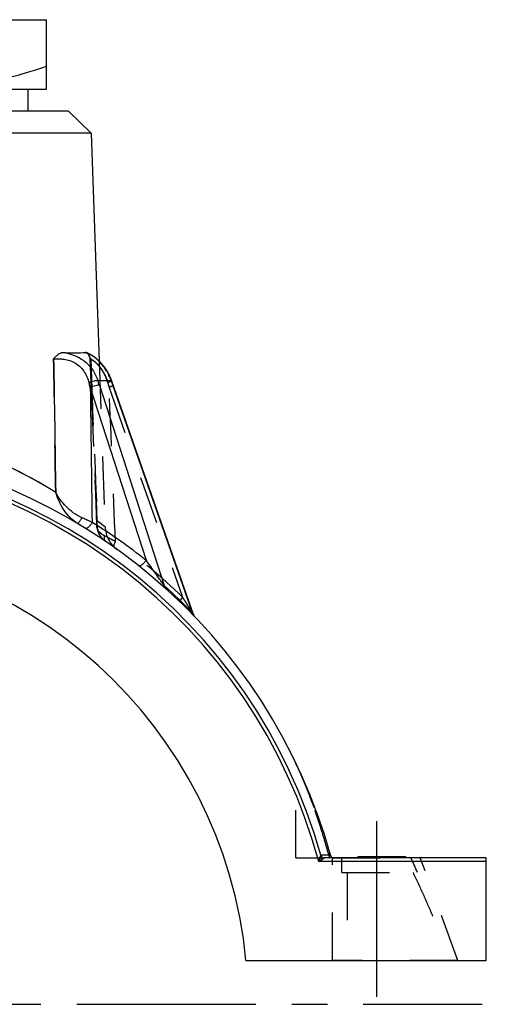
# Model space of a CAD drawing. Header units: millimetres. Extents: x 405 to 595, y 420 to 581.
# Tile 23 of 23: x 531 to 595, y 441 to 575. Entities that reach past the tile are written whole.
import ezdxf

# ---------------------------------------------------------------- set-up
doc = ezdxf.new("R2010")
doc.units = ezdxf.units.MM
doc.header["$LTSCALE"] = 65.185185
doc.linetypes.add('CENTER', pattern=[0.6, 0.375, -0.075, 0.075, -0.075])
doc.linetypes.add('HIDDEN', pattern=[0.2, 0.1, -0.1])
for name, color, linetype in [('FASEN', 7, 'CONTINUOUS'), ('FLAECHEN', 7, 'CONTINUOUS'), ('KOERPER', 7, 'CONTINUOUS'), ('KONST.EL_MIT_GEO', 7, 'CONTINUOUS')]:
    doc.layers.add(name, color=color, linetype=linetype)

msp = doc.modelspace()

# ---------------------------------------------------------------- linework, layer by layer
at = {"layer": 'FASEN', "color": 7, "linetype": 'Continuous'}
for p, q in [((538, 562.75), (462, 562.75)), ((538, 562.75), (541.1, 559.75)), ((541.1, 559.75), (458.9, 559.75))]:
    msp.add_line(p, q, dxfattribs=at)
at = {"layer": 'FLAECHEN', "color": 7, "linetype": 'Continuous'}
for p, q in [((541.1, 559.75), (542.19, 528.59)), ((562.21, 446.75), (595, 446.75))]:
    msp.add_line(p, q, dxfattribs=at)
at = {"layer": 'FLAECHEN', "color": 8, "linetype": 'HIDDEN'}
msp.add_line((542.19, 528.59), (542.98, 505.99), dxfattribs=at)
at = {"layer": 'FLAECHEN', "color": 2, "linetype": 'CENTER'}
msp.add_line((500, 440.75), (594.43, 440.75), dxfattribs=at)
at = {"layer": 'FLAECHEN', "color": 7, "linetype": 'Continuous'}
msp.add_arc((500, 440.75), 62.5, 5.5089, 174.4911, dxfattribs=at)
at = {"layer": 'KOERPER', "color": 8, "linetype": 'HIDDEN'}
for p, q in [((574, 460.75), (586, 460.75)), ((575.28, 458.75), (575.28, 460.75)), ((575.28, 458.75), (585.62, 458.75)), ((576.03, 458.75), (576.03, 446.75))]:
    msp.add_line(p, q, dxfattribs=at)
msp.add_arc((494.68, 419.22), 99.16, 23.4953, 24.7615, dxfattribs=at)
msp.add_open_spline([(585, 458.75), (585.48, 457.77), (586.39, 455.8), (587.68, 452.8), (588.93, 449.78), (589.74, 447.76), (590.14, 446.75)], degree=3, knots=[0, 0, 0, 0, 0.249992, 0.499993, 0.749996, 1, 1, 1, 1], dxfattribs=at)
at = {"layer": 'KONST.EL_MIT_GEO', "color": 7, "linetype": 'Continuous'}
for p, q in [((465, 575.25), (535, 575.25)), ((535, 565.75), (535, 575.25)), ((465, 565.75), (535, 565.75)), ((532.5, 562.75), (532.5, 565.75)), ((540.43, 529.77), (540.42, 529.77)), ((540.45, 529.76), (540.43, 529.77)), ((540.47, 529.75), (540.45, 529.76)), ((540.49, 529.74), (540.47, 529.75)), ((540.52, 529.73), (540.49, 529.74)), ((540.54, 529.72), (540.52, 529.73)), ((540.57, 529.71), (540.54, 529.72)), ((540.59, 529.7), (540.57, 529.71)), ((540.62, 529.69), (540.59, 529.7)), ((540.65, 529.68), (540.62, 529.69)), ((540.67, 529.66), (540.65, 529.68)), ((540.7, 529.65), (540.67, 529.66)), ((540.73, 529.63), (540.7, 529.65)), ((540.77, 529.62), (540.73, 529.63)), ((540.8, 529.6), (540.77, 529.62)), ((540.83, 529.59), (540.8, 529.6)), ((540.87, 529.57), (540.83, 529.59)), ((542.2, 528.59), (542.17, 528.62)), ((542.23, 528.56), (542.2, 528.59)), ((542.26, 528.53), (542.23, 528.56)), ((542.29, 528.5), (542.26, 528.53)), ((542.32, 528.47), (542.29, 528.5)), ((542.35, 528.44), (542.32, 528.47)), ((542.38, 528.41), (542.35, 528.44)), ((542.41, 528.37), (542.38, 528.41)), ((542.44, 528.34), (542.41, 528.38)), ((542.47, 528.31), (542.44, 528.34)), ((542.5, 528.27), (542.47, 528.31)), ((542.53, 528.24), (542.5, 528.28)), ((542.56, 528.21), (542.53, 528.24)), ((542.59, 528.17), (542.56, 528.21)), ((542.62, 528.14), (542.59, 528.17)), ((542.65, 528.1), (542.62, 528.14)), ((542.68, 528.06), (542.65, 528.1)), ((542.71, 528.03), (542.68, 528.07)), ((542.74, 527.99), (542.71, 528.03)), ((542.77, 527.95), (542.74, 527.99)), ((542.8, 527.91), (542.77, 527.95)), ((542.83, 527.88), (542.8, 527.92)), ((542.86, 527.84), (542.83, 527.88)), ((542.89, 527.8), (542.86, 527.84)), ((542.92, 527.76), (542.89, 527.8)), ((542.95, 527.72), (542.92, 527.76)), ((542.98, 527.68), (542.95, 527.72)), ((543.01, 527.63), (542.98, 527.68)), ((543.04, 527.59), (543.01, 527.63)), ((543.07, 527.55), (543.04, 527.59)), ((543.1, 527.51), (543.07, 527.55)), ((543.13, 527.46), (543.1, 527.51)), ((543.24, 527.28), (543.21, 527.33)), ((543.27, 527.24), (543.24, 527.28)), ((542, 525.96), (543.8, 525.96)), ((543.44, 526.95), (543.41, 527)), ((543.46, 526.9), (543.44, 526.95)), ((543.49, 526.85), (543.46, 526.9)), ((543.52, 526.79), (543.49, 526.85)), ((543.54, 526.74), (543.52, 526.79)), ((543.57, 526.69), (543.54, 526.74)), ((543.59, 526.64), (543.57, 526.69)), ((543.62, 526.58), (543.59, 526.64)), ((543.64, 526.53), (543.62, 526.58)), ((543.67, 526.47), (543.64, 526.53)), ((543.69, 526.42), (543.67, 526.48)), ((543.72, 526.36), (543.69, 526.42)), ((543.74, 526.31), (543.72, 526.37)), ((543.76, 526.25), (543.74, 526.31)), ((543.79, 526.19), (543.76, 526.25)), ((543.81, 526.13), (543.79, 526.2)), ((543.83, 526.08), (543.81, 526.14)), ((543.85, 526.02), (543.83, 526.08)), ((543.88, 525.94), (543.85, 526.02)), ((543.95, 525.74), (543.87, 525.96)), ((540.96, 525.02), (548.58, 501.4)), ((542.21, 525.33), (551.05, 497.95)), ((555.04, 494.01), (543.95, 525.75)), ((554.89, 494.23), (544.02, 525.33)), ((555.09, 493.9), (555.07, 493.94)), ((555.1, 493.87), (555.08, 493.91)), ((572.42, 461.11), (572.14, 460.25)), ((595, 460.25), (572.14, 460.25)), ((573.74, 461.12), (572.43, 461.12)), ((572.9, 460.75), (572.88, 460.74)), ((595, 460.75), (572.91, 460.75)), ((577.5, 460.95), (584, 460.95)), ((577.5, 460.75), (577.5, 460.95)), ((577.67, 460.75), (577.67, 460.95)), ((583.31, 460.75), (583.31, 460.95)), ((584, 460.75), (584, 460.95)), ((595, 446.75), (595, 460.75))]:
    msp.add_line(p, q, dxfattribs=at)
at = {"layer": 'KONST.EL_MIT_GEO', "color": 8, "linetype": 'HIDDEN'}
for p, q in [((532.5, 562.75), (467.5, 562.75)), ((540.65, 529.68), (540.64, 529.68)), ((540.67, 529.66), (540.66, 529.67)), ((540.7, 529.65), (540.69, 529.66)), ((540.73, 529.63), (540.72, 529.64)), ((540.77, 529.62), (540.75, 529.63)), ((540.75, 529.43), (540.77, 529.41)), ((540.77, 529.41), (540.78, 529.38)), ((540.78, 529.39), (540.79, 529.36)), ((540.8, 529.6), (540.79, 529.61)), ((540.79, 529.36), (540.81, 529.34)), ((540.81, 529.34), (540.82, 529.31)), ((540.83, 529.59), (540.82, 529.59)), ((540.82, 529.31), (540.83, 529.28)), ((540.83, 529.29), (540.84, 529.26)), ((540.84, 529.26), (540.85, 529.23)), ((540.85, 529.23), (540.86, 529.2)), ((540.87, 529.57), (540.86, 529.57)), ((540.86, 529.21), (540.87, 529.18)), ((540.87, 529.18), (540.88, 529.15)), ((540.88, 529.15), (540.88, 529.12)), ((540.88, 529.12), (540.89, 529.09)), ((540.91, 529.55), (540.89, 529.56)), ((540.89, 529.09), (540.89, 529.06)), ((540.89, 529.06), (540.9, 529.03)), ((540.91, 528.94), (541.24, 520.69)), ((541.37, 529.27), (541.36, 529.27)), ((541.39, 529.25), (541.39, 529.25)), ((541.42, 529.23), (541.41, 529.24)), ((541.44, 529.22), (541.44, 529.22)), ((541.47, 529.2), (541.46, 529.2)), ((541.49, 529.18), (541.49, 529.18)), ((541.52, 529.16), (541.51, 529.16)), ((541.54, 529.14), (541.54, 529.15)), ((541.57, 529.12), (541.57, 529.13)), ((541.6, 529.1), (541.59, 529.11)), ((541.62, 529.08), (541.62, 529.09)), ((541.65, 529.06), (541.65, 529.06)), ((541.68, 529.04), (541.68, 529.04)), ((541.71, 529.02), (541.7, 529.02)), ((541.73, 529), (541.73, 529)), ((541.76, 528.97), (541.76, 528.98)), ((541.79, 528.95), (541.79, 528.95)), ((541.82, 528.93), (541.81, 528.93)), ((541.85, 528.9), (541.84, 528.91)), ((541.88, 528.88), (541.87, 528.88)), ((541.9, 528.86), (541.9, 528.86)), ((541.93, 528.83), (541.93, 528.83)), ((541.96, 528.81), (541.96, 528.81)), ((541.99, 528.78), (541.99, 528.78)), ((542.02, 528.75), (542.02, 528.76)), ((542.05, 528.73), (542.05, 528.73)), ((542.08, 528.7), (542.08, 528.7)), ((542.11, 528.67), (542.11, 528.68)), ((542.14, 528.64), (542.14, 528.65)), ((542.17, 528.62), (542.17, 528.62)), ((543.53, 525.02), (553.55, 496.37)), ((541.13, 523.47), (541.83, 506.23)), ((541.58, 512.34), (541.7, 509.54)), ((542.98, 505.98), (542.94, 506.02)), ((541.96, 505.45), (541.99, 505.36)), ((541.99, 505.36), (542.03, 505.27)), ((542.03, 505.28), (542.06, 505.19)), ((542.06, 505.19), (542.1, 505.1)), ((542.1, 505.1), (542.14, 505.02)), ((542.14, 505.02), (542.18, 504.94)), ((542.18, 504.94), (542.23, 504.86)), ((542.23, 504.86), (542.28, 504.78)), ((542.28, 504.78), (542.33, 504.71)), ((542.33, 504.71), (542.38, 504.63)), ((542.38, 504.64), (542.43, 504.56)), ((542.43, 504.56), (542.49, 504.49)), ((542.49, 504.49), (542.55, 504.42)), ((542.55, 504.43), (542.61, 504.36)), ((542.61, 504.36), (542.67, 504.3)), ((542.67, 504.3), (542.74, 504.23)), ((542.74, 504.24), (542.81, 504.17)), ((542.81, 504.18), (542.88, 504.12)), ((542.87, 504.12), (542.95, 504.06)), ((542.94, 504.06), (543.02, 504.01)), ((543.02, 504.01), (543.06, 503.98)), ((569, 460.75), (569, 473.67)), ((569, 460.75), (572.91, 460.75)), ((572.14, 460.25), (572.42, 461.11)), ((574, 446.75), (574, 460.75)), ((577.85, 460.75), (577.85, 460.95)), ((577.87, 460.75), (577.87, 460.95)), ((577.94, 460.75), (577.94, 460.95)), ((578.24, 460.75), (578.24, 460.95)), ((578.24, 460.75), (578.24, 460.95)), ((578.48, 460.75), (578.48, 460.95)), ((578.6, 460.75), (578.6, 460.95)), ((578.65, 460.75), (578.65, 460.95)), ((578.87, 460.75), (578.87, 460.95)), ((578.97, 460.75), (578.97, 460.95)), ((578.99, 460.75), (578.99, 460.95)), ((579.18, 460.75), (579.18, 460.95)), ((579.24, 460.75), (579.24, 460.95)), ((579.95, 460.75), (579.95, 460.95)), ((580.01, 460.75), (580.01, 460.95)), ((580.02, 460.75), (580.02, 460.95)), ((580.06, 460.75), (580.06, 460.95)), ((580.32, 460.75), (580.32, 460.95)), ((580.69, 460.75), (580.69, 460.95)), ((580.81, 460.75), (580.81, 460.95)), ((580.88, 460.75), (580.88, 460.95)), ((581.33, 460.75), (581.33, 460.95)), ((581.48, 460.75), (581.48, 460.95)), ((581.49, 460.75), (581.49, 460.95)), ((581.5, 460.75), (581.5, 460.95)), ((582.53, 460.75), (582.53, 460.95)), ((582.95, 460.75), (582.95, 460.95)), ((582.96, 460.75), (582.96, 460.95)), ((582.97, 460.75), (582.97, 460.95)), ((583.14, 460.75), (583.14, 460.95)), ((583.26, 460.75), (583.26, 460.95)), ((583.56, 460.75), (583.56, 460.95)), ((583.58, 460.75), (583.58, 460.95)), ((583.65, 460.75), (583.65, 460.95)), ((591.1, 446.75), (586, 460.75)), ((591.1, 446.75), (574, 446.75))]:
    msp.add_line(p, q, dxfattribs=at)
at = {"layer": 'KONST.EL_MIT_GEO', "color": 2, "linetype": 'CENTER'}
msp.add_line((580, 465.75), (580, 441.75), dxfattribs=at)
at = {"layer": 'KONST.EL_MIT_GEO', "color": 8, "linetype": 'HIDDEN'}
for points in [[(540.75, 529.44), (540.75, 529.43), (540.77, 529.41)], [(540.9, 529.03), (540.9, 529), (540.9, 528.97), (540.91, 528.94)], [(541.83, 506.23), (541.84, 506.13), (541.85, 506.02)], [(541.85, 506.02), (541.86, 505.92), (541.87, 505.83), (541.89, 505.73), (541.91, 505.64), (541.94, 505.54), (541.96, 505.45)]]:
    msp.add_lwpolyline(points, dxfattribs=at)
at = {"layer": 'KONST.EL_MIT_GEO', "color": 7, "linetype": 'Continuous'}
for points in [[(542.17, 528.62), (542.14, 528.65), (542.11, 528.68), (542.08, 528.7), (542.05, 528.73), (542.02, 528.76), (541.99, 528.78), (541.96, 528.81), (541.93, 528.83), (541.9, 528.86), (541.87, 528.88), (541.84, 528.91), (541.81, 528.93), (541.79, 528.95), (541.76, 528.98), (541.73, 529), (541.7, 529.02), (541.68, 529.04), (541.65, 529.06), (541.62, 529.09), (541.59, 529.11), (541.57, 529.13), (541.54, 529.15), (541.51, 529.16), (541.49, 529.18), (541.46, 529.2), (541.44, 529.22), (541.41, 529.24), (541.39, 529.25), (541.36, 529.27), (541.34, 529.29), (541.31, 529.3), (541.29, 529.32), (541.27, 529.33), (541.24, 529.35), (541.22, 529.36), (541.2, 529.38), (541.17, 529.39), (541.15, 529.41), (541.13, 529.42), (541.11, 529.43), (541.09, 529.45), (541.06, 529.46), (541.04, 529.47), (541.02, 529.48), (541, 529.49), (540.98, 529.51), (540.96, 529.52), (540.94, 529.53), (540.92, 529.54), (540.91, 529.55), (540.87, 529.57)], [(543.21, 527.33), (543.19, 527.37), (543.16, 527.42), (543.13, 527.46)], [(543.33, 527.14), (543.3, 527.19), (543.27, 527.24)], [(543.41, 527), (543.38, 527.04), (543.36, 527.09), (543.33, 527.14)], [(555.07, 493.94), (555.05, 493.98), (555.04, 494.01)], [(555.26, 493.65), (555.24, 493.68), (555.21, 493.71), (555.19, 493.74), (555.16, 493.77), (555.14, 493.8), (555.12, 493.84), (555.1, 493.87)]]:
    msp.add_lwpolyline(points, dxfattribs=at)
for centre, radius, start, end in [((539.04, 526.28), 3.73, 67.6333, 70.0659), ((412.82, 483.55), 135.96, 17.8954, 18.1738), ((674.87, 571.08), 138.62, 198.9964, 199.2712), ((385.01, 484.37), 161.16, 14.6094, 14.8408), ((500, 440.75), 76.5, 15.4403, 83.9042), ((498.93, 450.34), 70.94, 58.2684, 70.0485), ((500, 440.75), 75.23, 15.7038, 164.2962), ((500, 440.75), 74.73, 15.1259, 164.8741), ((478.74, 370.22), 149.99, 65.3872, 65.9736), ((500.38, 440.71), 77.5, 51.5414, 58.2064), ((499.13, 440.41), 77.5, 43.9888, 47.9413), ((468.92, 618.31), 188.78, 303.1484, 303.4175), ((572.9, 461.25), 0.502, 196.0741, 269.6297), ((574.22, 461.25), 0.5, 195.4403, 270)]:
    msp.add_arc(centre, radius, start, end, dxfattribs=at)
at = {"layer": 'KONST.EL_MIT_GEO', "color": 8, "linetype": 'HIDDEN'}
for centre, radius, start, end in [((703.02, 570.86), 165.94, 195.8079, 196.0339), ((498.95, 450.37), 70.91, 58.2667, 70.3048), ((479.25, 371.35), 148.76, 65.3848, 65.976), ((496.97, 447.26), 74.6, 51.9601, 52.9586), ((546.98, 506.12), 4, 182, 234.2956), ((477.81, 377.26), 143.14, 62.7681, 62.9626), ((482.75, 386.91), 132.3, 62.2294, 62.9689), ((486.7, 394.5), 123.74, 62.2104, 62.776), ((499.62, 440.72), 77.5, 45.8997, 54.711), ((568.5, 473.67), 0.5, 0, 25.6577), ((468.01, 619.69), 190.43, 303.1496, 303.4227), ((574.54, 461.25), 1.03, 194.7873, 208.8665), ((574.54, 461.24), 1.02, 194.7598, 208.8941)]:
    msp.add_arc(centre, radius, start, end, dxfattribs=at)
at = {"layer": 'KONST.EL_MIT_GEO', "color": 7, "linetype": 'Continuous'}
for points, knots in [([(517.5, 565.75), (518.98, 565.75), (521.95, 565.9), (526.36, 566.53), (530.72, 567.54), (533.58, 568.4), (535, 568.88)], [0, 0, 0, 0, 0.248841, 0.498239, 0.748574, 1, 1, 1, 1]), ([(535.96, 528.94), (536.06, 529.04), (536.21, 529.2), (536.42, 529.4), (536.7, 529.63), (536.99, 529.8), (537.22, 529.79)], [0, 0, 0, 0, 0.283658, 0.420362, 0.55169, 1, 1, 1, 1]), ([(535.96, 528.94), (536.14, 528.94), (536.55, 528.95), (537.23, 528.91), (538, 528.77), (538.79, 528.45), (539.52, 527.93), (540.1, 527.26), (540.52, 526.49), (540.72, 525.93), (540.79, 525.65)], [0, 0, 0, 0, 0.084816, 0.191814, 0.316005, 0.450655, 0.588657, 0.726214, 0.863058, 1, 1, 1, 1]), ([(537.22, 529.79), (537.74, 529.71), (538.53, 529.52), (539.5, 529.06), (540.19, 528.6), (540.79, 528.05), (541.3, 527.42), (541.71, 526.72), (541.92, 526.21), (542, 525.96)], [0, 0, 0, 0, 0.245572, 0.372294, 0.498898, 0.624702, 0.749822, 0.874752, 1, 1, 1, 1]), ([(537.22, 529.79), (537.79, 529.77), (538.82, 529.73), (539.86, 529.76), (540.31, 529.79)], [0, 0, 0, 0, 0.558416, 1, 1, 1, 1]), ([(540.31, 529.79), (540.34, 529.79), (540.37, 529.79), (540.41, 529.78), (540.42, 529.77)], [0, 0, 0, 0, 0.743061, 1, 1, 1, 1]), ([(543.8, 525.96), (543.64, 526.44), (543.21, 527.34), (542.33, 528.46), (541.4, 529.26), (540.75, 529.62), (540.46, 529.73)], [0, 0, 0, 0, 0.294035, 0.573289, 0.817795, 1, 1, 1, 1]), ([(542, 525.96), (541.97, 525.96), (541.9, 525.95), (541.73, 525.93), (541.48, 525.87), (541.14, 525.78), (540.91, 525.7), (540.79, 525.65)], [0, 0, 0, 0, 0.070972, 0.164987, 0.409747, 0.701581, 1, 1, 1, 1]), ([(543.8, 525.96), (543.81, 525.96), (543.83, 525.96), (543.86, 525.96), (543.88, 525.95), (543.88, 525.94)], [0, 0, 0, 0, 0.381316, 0.670107, 1, 1, 1, 1]), ([(542.21, 525.33), (542.18, 525.33), (542.1, 525.33), (541.93, 525.31), (541.66, 525.25), (541.31, 525.15), (541.08, 525.07), (540.96, 525.02)], [0, 0, 0, 0, 0.071497, 0.166253, 0.412606, 0.704684, 1, 1, 1, 1]), ([(544.02, 525.33), (544.04, 525.33), (544.06, 525.33), (544.09, 525.32), (544.1, 525.32)], [0, 0, 0, 0, 0.680788, 1, 1, 1, 1]), ([(539.82, 507.22), (539.4, 507.4), (538.64, 507.86), (537.65, 508.71), (536.85, 509.65), (536.42, 510.34), (536.24, 510.68)], [0, 0, 0, 0, 0.266853, 0.524995, 0.769859, 1, 1, 1, 1]), ([(539.27, 506.4), (538.88, 506.64), (538.17, 507.21), (537.32, 508.27), (536.67, 509.44), (536.36, 510.26), (536.24, 510.68)], [0, 0, 0, 0, 0.253744, 0.507618, 0.75713, 1, 1, 1, 1]), ([(539.82, 507.22), (539.78, 507.16), (539.72, 507.06), (539.62, 506.9), (539.53, 506.76), (539.45, 506.64), (539.39, 506.55), (539.35, 506.49), (539.32, 506.46), (539.3, 506.43), (539.29, 506.42), (539.28, 506.41), (539.27, 506.4), (539.27, 506.4)], [0, 0, 0, 0, 0.195127, 0.382231, 0.554328, 0.704989, 0.828606, 0.878807, 0.920637, 0.953737, 0.977868, 0.993002, 1, 1, 1, 1]), ([(541.21, 506.59), (541.18, 506.52), (541.11, 506.4), (540.99, 506.22), (540.86, 506.07), (540.73, 505.94), (540.6, 505.84), (540.49, 505.77), (540.39, 505.74), (540.33, 505.76), (540.3, 505.77)], [0, 0, 0, 0, 0.168098, 0.334738, 0.493054, 0.636736, 0.760586, 0.861274, 0.938832, 1, 1, 1, 1]), ([(548.58, 501.4), (548.54, 501.34), (548.45, 501.22), (548.31, 501.06), (548.16, 500.91), (548.02, 500.79), (547.88, 500.7), (547.78, 500.65), (547.7, 500.63), (547.64, 500.63), (547.6, 500.64), (547.58, 500.65)], [0, 0, 0, 0, 0.167731, 0.3351, 0.494761, 0.639891, 0.764753, 0.865477, 0.906545, 0.941882, 1, 1, 1, 1]), ([(551.05, 497.95), (550.95, 498.08), (550.75, 498.37), (550.34, 498.94), (549.83, 499.67), (549.21, 500.54), (548.79, 501.12), (548.58, 501.4)], [0, 0, 0, 0, 0.118615, 0.24447, 0.49871, 0.751439, 1, 1, 1, 1]), ([(551.05, 497.95), (551.06, 497.87), (551.1, 497.72), (551.19, 497.6), (551.25, 497.55)], [0, 0, 0, 0, 0.513742, 1, 1, 1, 1]), ([(555.04, 494.01), (555.04, 494.01), (555.01, 494.05), (554.99, 494.08), (554.94, 494.16), (554.91, 494.21), (554.89, 494.23)], [0, 0, 0, 0, 0.066905, 0.306657, 0.633465, 1, 1, 1, 1]), ([(554.89, 494.23), (554.9, 494.17), (554.92, 494.04), (555, 493.93), (555.04, 493.88)], [0, 0, 0, 0, 0.515568, 1, 1, 1, 1]), ([(572.43, 461.12), (572.44, 461.06), (572.49, 460.96), (572.6, 460.84), (572.74, 460.77), (572.85, 460.75), (572.91, 460.75)], [0, 0, 0, 0, 0.250435, 0.500568, 0.750384, 1, 1, 1, 1])]:
    msp.add_open_spline(points, degree=3, knots=knots, dxfattribs=at)
at = {"layer": 'KONST.EL_MIT_GEO', "color": 8, "linetype": 'HIDDEN'}
for points in [[(536.24, 510.68), (536.15, 516.77), (536.06, 522.85), (535.96, 528.94)], [(540.31, 529.79), (540.36, 529.77), (540.41, 529.75), (540.46, 529.73)], [(541.02, 528.94), (541.31, 521.56), (541.61, 514.19), (541.9, 506.81)], [(541.9, 506.81), (541.61, 514.19), (541.31, 521.56), (541.02, 528.94)], [(544.39, 503.97), (544.11, 510.99), (543.82, 518.01), (543.53, 525.02)]]:
    msp.add_open_spline(points, degree=3, dxfattribs=at)
at = {"layer": 'KONST.EL_MIT_GEO', "color": 7, "linetype": 'Continuous'}
for points in [[(535.96, 528.94), (536.06, 522.85), (536.15, 516.77), (536.24, 510.68)], [(540.96, 525.02), (541.04, 518.88), (541.13, 512.73), (541.21, 506.59)], [(572.43, 461.12), (572.42, 461.12), (572.42, 461.11), (572.42, 461.11)], [(572.91, 460.75), (572.9, 460.75), (572.9, 460.75), (572.9, 460.75)]]:
    msp.add_open_spline(points, degree=3, dxfattribs=at)
at = {"layer": 'KONST.EL_MIT_GEO', "color": 8, "linetype": 'HIDDEN'}
for points, knots in [([(540.42, 529.77), (540.41, 529.78), (540.37, 529.79), (540.34, 529.79), (540.31, 529.79)], [0, 0, 0, 0, 0.256939, 1, 1, 1, 1]), ([(540.42, 529.77), (540.48, 529.75), (540.61, 529.64), (540.7, 529.51), (540.75, 529.44)], [0, 0, 0, 0, 0.445097, 1, 1, 1, 1]), ([(541.02, 528.94), (540.97, 529.03), (540.89, 529.2), (540.8, 529.36), (540.75, 529.44)], [0, 0, 0, 0, 0.513229, 1, 1, 1, 1]), ([(543.35, 525.65), (543.28, 525.9), (543.12, 526.37), (542.85, 526.94), (542.59, 527.36), (542.39, 527.66), (542.18, 527.93), (541.97, 528.17), (541.76, 528.38), (541.56, 528.55), (541.37, 528.68), (541.23, 528.77), (541.14, 528.83), (541.08, 528.86), (541.03, 528.89), (540.98, 528.91), (540.95, 528.92), (540.93, 528.93), (540.92, 528.93), (540.91, 528.94), (540.91, 528.94), (540.91, 528.94), (540.91, 528.94)], [0, 0, 0, 0, 0.180823, 0.358789, 0.445711, 0.530324, 0.611636, 0.688389, 0.759119, 0.822322, 0.876694, 0.921341, 0.939877, 0.955866, 0.969322, 0.980273, 0.988759, 0.994827, 0.996971, 0.998533, 0.999527, 1, 1, 1, 1]), ([(540.91, 528.94), (540.91, 528.94), (540.91, 528.94), (540.91, 528.94), (540.92, 528.93), (540.94, 528.93), (540.97, 528.91), (541.01, 528.89), (541.06, 528.87), (541.13, 528.83), (541.21, 528.79), (541.3, 528.73), (541.39, 528.67), (541.54, 528.56), (541.74, 528.39), (541.98, 528.16), (542.14, 527.98), (542.22, 527.88)], [0, 0, 0, 0, 0.001446, 0.004631, 0.009691, 0.016668, 0.03649, 0.06429, 0.100232, 0.144438, 0.19697, 0.257801, 0.326787, 0.403652, 0.579208, 0.779859, 1, 1, 1, 1]), ([(540.91, 528.94), (540.91, 528.94), (540.91, 528.94), (540.91, 528.94), (540.92, 528.94), (540.94, 528.94), (540.97, 528.94), (541, 528.94), (541.02, 528.94)], [0, 0, 0, 0, 0.01855, 0.065394, 0.143386, 0.252717, 0.564828, 1, 1, 1, 1]), ([(542.22, 527.88), (542.34, 527.73), (542.83, 527.05), (543.18, 526.26), (543.35, 525.65)], [0, 0, 0, 0, 0.237863, 1, 1, 1, 1]), ([(543.88, 525.94), (543.88, 525.93), (543.88, 525.92), (543.86, 525.91), (543.84, 525.89), (543.8, 525.86), (543.71, 525.81), (543.56, 525.74), (543.43, 525.68), (543.35, 525.65)], [0, 0, 0, 0, 0.031425, 0.056201, 0.088211, 0.174635, 0.290478, 0.602215, 1, 1, 1, 1]), ([(544.1, 525.32), (544.1, 525.31), (544.09, 525.3), (544.08, 525.29), (544.05, 525.27), (544.01, 525.24), (543.91, 525.19), (543.75, 525.11), (543.61, 525.05), (543.53, 525.02)], [0, 0, 0, 0, 0.028823, 0.053043, 0.084826, 0.17147, 0.28808, 0.601766, 1, 1, 1, 1]), ([(541.9, 506.81), (541.89, 506.76), (541.84, 506.57), (541.82, 506.37), (541.83, 506.23)], [0, 0, 0, 0, 0.258089, 1, 1, 1, 1]), ([(541.83, 506.23), (541.83, 506.27), (541.83, 506.47), (541.86, 506.67), (541.9, 506.81)], [0, 0, 0, 0, 0.243705, 1, 1, 1, 1]), ([(542.87, 504.76), (542.71, 504.84), (542.43, 505.03), (542.09, 505.38), (541.89, 505.79), (541.84, 506.08), (541.83, 506.23)], [0, 0, 0, 0, 0.283735, 0.536524, 0.770698, 1, 1, 1, 1]), ([(541.9, 506.81), (541.86, 506.54), (541.85, 506), (542.03, 505.21), (542.43, 504.5), (542.84, 504.13), (543.06, 503.98)], [0, 0, 0, 0, 0.252731, 0.498091, 0.743791, 1, 1, 1, 1]), ([(541.9, 506.81), (541.99, 506.75), (542.14, 506.63), (542.36, 506.46), (542.55, 506.32), (542.7, 506.2), (542.8, 506.12), (542.87, 506.07), (542.91, 506.04), (542.94, 506.01), (542.96, 506), (542.98, 505.98), (542.98, 505.98), (542.98, 505.98)], [0, 0, 0, 0, 0.230574, 0.432236, 0.604232, 0.745915, 0.856725, 0.900407, 0.936211, 0.964095, 0.984036, 0.996009, 1, 1, 1, 1]), ([(542.87, 504.76), (542.85, 504.68), (542.83, 504.53), (542.84, 504.3), (542.92, 504.11), (543.01, 504.01), (543.06, 503.98)], [0, 0, 0, 0, 0.288131, 0.549064, 0.783154, 1, 1, 1, 1]), ([(544.39, 503.97), (544.34, 503.89), (544.27, 503.76), (544.2, 503.59), (544.16, 503.48), (544.14, 503.38), (544.14, 503.3), (544.16, 503.23), (544.18, 503.2), (544.19, 503.19)], [0, 0, 0, 0, 0.357741, 0.515161, 0.653545, 0.770512, 0.865186, 0.939372, 1, 1, 1, 1]), ([(544.39, 503.97), (544.35, 503.91), (544.28, 503.78), (544.2, 503.6), (544.15, 503.44), (544.14, 503.34), (544.15, 503.3)], [0, 0, 0, 0, 0.314656, 0.594228, 0.825287, 1, 1, 1, 1]), ([(544.15, 503.3), (544.15, 503.28), (544.15, 503.24), (544.18, 503.2), (544.19, 503.19)], [0, 0, 0, 0, 0.552273, 1, 1, 1, 1]), ([(553.55, 496.37), (553.49, 496.3), (553.41, 496.19), (553.31, 496.04), (553.26, 495.94), (553.23, 495.86), (553.21, 495.79), (553.21, 495.73), (553.23, 495.7), (553.24, 495.69)], [0, 0, 0, 0, 0.366243, 0.525824, 0.665046, 0.781502, 0.874186, 0.944671, 1, 1, 1, 1]), ([(555.04, 494.01), (555.04, 494.01), (555.03, 494.02), (555.02, 494.05), (555, 494.08), (554.97, 494.14), (554.93, 494.2), (554.89, 494.27), (554.83, 494.36), (554.75, 494.48), (554.66, 494.63), (554.53, 494.84), (554.37, 495.1), (554.17, 495.41), (553.97, 495.73), (553.76, 496.05), (553.62, 496.26), (553.55, 496.37)], [0, 0, 0, 0, 0.003429, 0.009805, 0.02862, 0.052327, 0.078827, 0.107072, 0.136495, 0.197664, 0.260854, 0.325365, 0.456966, 0.590824, 0.726193, 0.862668, 1, 1, 1, 1]), ([(554.89, 494.23), (554.91, 494.21), (554.94, 494.16), (554.99, 494.08), (555.01, 494.05), (555.04, 494.01), (555.04, 494.01)], [0, 0, 0, 0, 0.366535, 0.693343, 0.933095, 1, 1, 1, 1]), ([(554.89, 494.23), (554.9, 494.17), (554.92, 494.04), (555, 493.93), (555.04, 493.88)], [0, 0, 0, 0, 0.515568, 1, 1, 1, 1]), ([(573.55, 460.98), (573.37, 461.67), (572.99, 463.02), (572.48, 464.69), (572.04, 466.01), (571.71, 466.97), (571.37, 467.92), (571.03, 468.83), (570.69, 469.72), (570.35, 470.56), (570.07, 471.23), (569.86, 471.74), (569.7, 472.09), (569.56, 472.42), (569.43, 472.72), (569.31, 472.99), (569.22, 473.19), (569.16, 473.32), (569.12, 473.41), (569.08, 473.49), (569.05, 473.55), (569.03, 473.6), (569.02, 473.62), (569.01, 473.64), (569.01, 473.65), (569, 473.66), (569, 473.67), (569, 473.67), (569, 473.67)], [0, 0, 0, 0, 0.157216, 0.312509, 0.3891, 0.464723, 0.539097, 0.611847, 0.682453, 0.750191, 0.814034, 0.844054, 0.8725, 0.899086, 0.923474, 0.945273, 0.964047, 0.972153, 0.979328, 0.985514, 0.990658, 0.994713, 0.99632, 0.99764, 0.99867, 0.999408, 0.999852, 1, 1, 1, 1]), ([(569, 473.67), (569, 473.67), (569.01, 473.66), (569.02, 473.64), (569.03, 473.6), (569.07, 473.53), (569.12, 473.4), (569.21, 473.21), (569.31, 472.99), (569.48, 472.61), (569.72, 472.07), (570.02, 471.35), (570.35, 470.56), (570.69, 469.72), (571.15, 468.52), (571.72, 466.96), (572.38, 465.02), (572.99, 463.02), (573.37, 461.67), (573.55, 460.98)], [0, 0, 0, 0, 0.000591, 0.00236, 0.005287, 0.009342, 0.020672, 0.035953, 0.054727, 0.076526, 0.127501, 0.185967, 0.24981, 0.317549, 0.388156, 0.535278, 0.68749, 0.842783, 1, 1, 1, 1]), ([(573.74, 461.12), (573.74, 461.11), (573.73, 461.09), (573.72, 461.07), (573.68, 461.05), (573.63, 461.02), (573.58, 461), (573.55, 460.98)], [0, 0, 0, 0, 0.113219, 0.201783, 0.315107, 0.614424, 1, 1, 1, 1])]:
    msp.add_open_spline(points, degree=3, knots=knots, dxfattribs=at)

doc.saveas('drawing.dxf')
